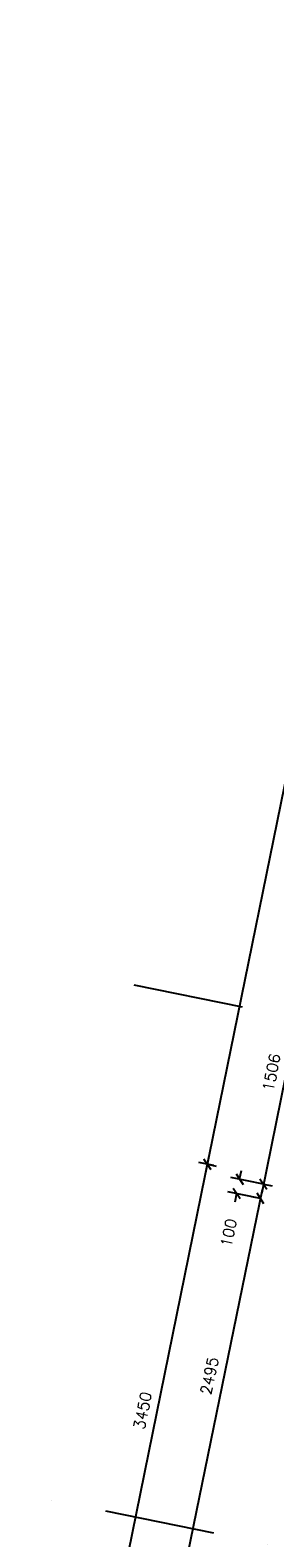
# Model space of a CAD drawing. Extents: x -29284 to 2055880, y -64816 to 121103.
# Tile 68 of 123: x 21419 to 23083, y 65379 to 75602. Entities that reach past the tile are written whole.
import ezdxf

# ---------------------------------------------------------------- set-up
doc = ezdxf.new("R2010")
doc.units = 0
doc.header["$LTSCALE"] = 50
doc.header["$MEASUREMENT"] = 0
doc.header["$PDMODE"] = 3
doc.header["$PDSIZE"] = 0.1
doc.linetypes.add('DASHDOT', pattern=[1, 0.5, -0.25, 0, -0.25])
doc.layers.get('0').update_dxf_attribs({"linetype": 'CONTINUOUS'})
doc.layers.get('DEFPOINTS').update_dxf_attribs({"linetype": 'CONTINUOUS'})
doc.layers.add('_BRANDCOMPART', color=6, linetype='DASHDOT')
doc.layers.add('A--M$1A-_F123-', color=1, linetype='CONTINUOUS')
doc.styles.add('ALFA-0_25', font='ROMANS')
doc.dimstyles.new('STANDARD$0', dxfattribs={"dimscale": 30, "dimtxt": 2.5, "dimasz": 2, "dimexe": 2, "dimexo": 0, "dimgap": 2, "dimtad": 1, "dimdec": 0, "dimzin": 0, "dimdsep": 46, "dimtxsty": 'ALFA-0_25', "dimblk1": 'OBLIQUE', "dimblk2": 'OBLIQUE', "dimsah": 1, "dimcen": -3, "dimdle": 2, "dimclrd": 1, "dimclre": 1, "dimclrt": 2, "dimadec": 0, "dimazin": 0, "dimtfac": 0.666667, "dimtofl": 0, "dimtmove": 2, "dimatfit": 3, "dimldrblk": 'OBLIQUE', "dimfxl": 1, "dimtvp": 0.833333, "dimtolj": 1, "dimtzin": 0, "dimarcsym": 0})

# ---------------------------------------------------------------- blocks, each defined once
blk = doc.blocks.new('_OBLIQUE')
at = {"color": 0, "linetype": 'ByBlock'}
blk.add_line((-0.5, -0.5), (0.5, 0.5), dxfattribs=at)
blk = doc.blocks.new('*D322')
at = {"layer": 'A--M$1A-_F123-', "color": 1, "linetype": 'Continuous', "lineweight": -2, "transparency": 16777216}
for p, q in [((23317, 69312), (22993, 67719)), ((23305, 69253), (23364, 69241)), ((23005, 67778), (23064, 67766))]:
    blk.add_line(p, q, dxfattribs=at)
at = {"layer": 'DEFPOINTS', "color": 0, "linetype": 'Continuous', "transparency": 16777216}
for p in [(23305, 69253), (23005, 67778), (23005, 67778)]:
    blk.add_point(p, dxfattribs=at)
at = {"layer": 'A--M$1A-_F123-', "color": 1, "linetype": 'Continuous', "lineweight": -2, "transparency": 16777216, "xscale": 60, "yscale": 60, "zscale": 60}
for p, rotation in [((23305, 69253), 78.48683707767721), ((23005, 67778), 258.4868370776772)]:
    blk.add_blockref('_OBLIQUE', p, dxfattribs=dict(at, rotation=rotation))
at = {"layer": 'A--M$1A-_F123-', "color": 2, "linetype": 'Continuous', "transparency": 16777216, "insert": (23060, 68535), "char_height": 75, "attachment_point": 5, "rotation": 78.4868, "style": 'ALFA-0_25'}
blk.add_mtext('\\A1;1506', dxfattribs=at)
blk = doc.blocks.new('*D323')
at = {"layer": 'A--M$1A-_F123-', "color": 1, "linetype": 'Continuous', "lineweight": -2, "transparency": 16777216}
for p, q in [((23005, 67778), (22784, 67823)), ((22843, 67811), (22855, 67870)), ((22985, 67680), (22764, 67725)), ((22823, 67713), (22811, 67654))]:
    blk.add_line(p, q, dxfattribs=at)
at = {"layer": 'DEFPOINTS', "color": 0, "linetype": 'Continuous', "transparency": 16777216}
for p in [(23005, 67778), (22823, 67713), (22985, 67680)]:
    blk.add_point(p, dxfattribs=at)
at = {"layer": 'A--M$1A-_F123-', "color": 1, "linetype": 'Continuous', "lineweight": -2, "transparency": 16777216, "xscale": 60, "yscale": 60, "zscale": 60}
for p, rotation in [((22843, 67811), 258.4862903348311), ((22823, 67713), 78.48629033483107)]:
    blk.add_blockref('_OBLIQUE', p, dxfattribs=dict(at, rotation=rotation))
at = {"layer": 'A--M$1A-_F123-', "color": 2, "linetype": 'Continuous', "transparency": 16777216, "insert": (22769, 67447), "char_height": 75, "attachment_point": 5, "rotation": 78.4863, "style": 'ALFA-0_25'}
blk.add_mtext('\\A1;100', dxfattribs=at)
blk = doc.blocks.new('*D324')
at = {"layer": 'A--M$1A-_F123-', "color": 1, "linetype": 'Continuous', "lineweight": -2, "transparency": 16777216}
for p, q in [((22997, 67739), (22471, 65177)), ((22985, 67680), (22926, 67692)), ((22483, 65235), (22424, 65248))]:
    blk.add_line(p, q, dxfattribs=at)
at = {"layer": 'DEFPOINTS', "color": 0, "linetype": 'Continuous', "transparency": 16777216}
for p in [(22985, 67680), (22483, 65235), (22483, 65235)]:
    blk.add_point(p, dxfattribs=at)
at = {"layer": 'A--M$1A-_F123-', "color": 1, "linetype": 'Continuous', "lineweight": -2, "transparency": 16777216, "xscale": 60, "yscale": 60, "zscale": 60}
for p, rotation in [((22985, 67680), 78.40682751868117), ((22483, 65235), 258.4068275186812)]:
    blk.add_blockref('_OBLIQUE', p, dxfattribs=dict(at, rotation=rotation))
at = {"layer": 'A--M$1A-_F123-', "color": 2, "linetype": 'Continuous', "transparency": 16777216, "insert": (22638, 66477), "char_height": 75, "attachment_point": 5, "rotation": 78.4068, "style": 'ALFA-0_25'}
blk.add_mtext('\\A1;2495', dxfattribs=at)
blk = doc.blocks.new('*D601')
at = {"layer": 'A--M$1A-_F123-', "color": 1, "linetype": 'Continuous', "lineweight": -2, "transparency": 16777216}
for p, q in [((25869, 83844), (22612, 67853)), ((25902, 83777), (25798, 83798)), ((22668, 67903), (22565, 67924))]:
    blk.add_line(p, q, dxfattribs=at)
at = {"layer": 'DEFPOINTS', "color": 0, "linetype": 'Continuous', "transparency": 16777216}
for p in [(25902, 83777), (22624, 67912), (22668, 67903)]:
    blk.add_point(p, dxfattribs=at)
at = {"layer": 'A--M$1A-_F123-', "color": 1, "linetype": 'Continuous', "lineweight": -2, "transparency": 16777216, "xscale": 60, "yscale": 60, "zscale": 60}
for p, rotation in [((25857, 83786), 78.48629033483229), ((22624, 67912), 258.4862903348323)]:
    blk.add_blockref('_OBLIQUE', p, dxfattribs=dict(at, rotation=rotation))
at = {"layer": 'A--M$1A-_F123-', "color": 2, "linetype": 'Continuous', "transparency": 16777216, "insert": (24145, 75868), "char_height": 75, "attachment_point": 5, "rotation": 78.4863, "style": 'ALFA-0_25'}
blk.add_mtext('\\A1;16200', dxfattribs=at)
blk = doc.blocks.new('*D602')
at = {"layer": 'A--M$1A-_F123-', "color": 1, "linetype": 'Continuous', "lineweight": -2, "transparency": 16777216}
for p, q in [((21923, 64472), (22636, 67970)), ((22624, 67912), (22683, 67900)), ((21935, 64531), (21994, 64519))]:
    blk.add_line(p, q, dxfattribs=at)
at = {"layer": 'DEFPOINTS', "color": 0, "linetype": 'Continuous', "transparency": 16777216}
for p in [(22624, 67912), (22624, 67912), (21935, 64531)]:
    blk.add_point(p, dxfattribs=at)
at = {"layer": 'A--M$1A-_F123-', "color": 1, "linetype": 'Continuous', "lineweight": -2, "transparency": 16777216, "xscale": 60, "yscale": 60, "zscale": 60}
for p, rotation in [((22624, 67912), 78.48629033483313), ((21935, 64531), 258.4862903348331)]:
    blk.add_blockref('_OBLIQUE', p, dxfattribs=dict(at, rotation=rotation))
at = {"layer": 'A--M$1A-_F123-', "color": 2, "linetype": 'Continuous', "transparency": 16777216, "insert": (22184, 66241), "char_height": 75, "attachment_point": 5, "rotation": 78.4863, "style": 'ALFA-0_25'}
blk.add_mtext('\\A1;3450', dxfattribs=at)

msp = doc.modelspace()

# ---------------------------------------------------------------- linework, layer by layer
at = {"layer": '_BRANDCOMPART', "ltscale": 30}
for points in [[(22124.7, 69129.2), (30199.2, 67484.5), (30509.9, 69010), (33649.7, 68370.4), (34564.5, 72888.1), (36329.5, 72548.6), (36335.9, 67455.7)], [(27783.8, 67976.5), (27078.1, 64512.2), (21419, 65664.9)]]:
    msp.add_lwpolyline(points, dxfattribs=at)

# ---------------------------------------------------------------- dimensions: what is measured, and where the dimension line sits
at = {"layer": 'A--M$1A-_F123-', "linetype": 'Continuous'}
for p1, p2, distance, picture, middle in [((25901.5, 83776.6), (22668, 67902.6), -45.2, '*D601', (24145, 75868.1)), ((23305.3097, 69253.0812), (23004.8186, 67777.855), 0, '*D322', (23059.526, 68534.9284)), ((21935.1, 64531), (22623.7, 67911.6), 0, '*D602', (22183.9, 66240.8)), ((22984.7, 67679.9), (22483.3, 65235.5), 0, '*D324', (22638.5, 66477.3))]:
    dim = msp.add_aligned_dim(p1=p1, p2=p2, distance=distance, dimstyle='STANDARD$0', dxfattribs=at)
    dim.commit()
    dim.dimension.update_dxf_attribs({"geometry": picture, "text_midpoint": middle})
dim = msp.add_linear_dim(base=(22823.1, 67712.8), p1=(23004.7, 67777.9), p2=(22984.7, 67679.9), angle=258.48629, dimstyle='STANDARD$0', dxfattribs=at)
dim.commit()
dim.dimension.update_dxf_attribs({"geometry": '*D323', "text_midpoint": (22769, 67447.2), "dimtype": 161})

doc.saveas('drawing.dxf')
